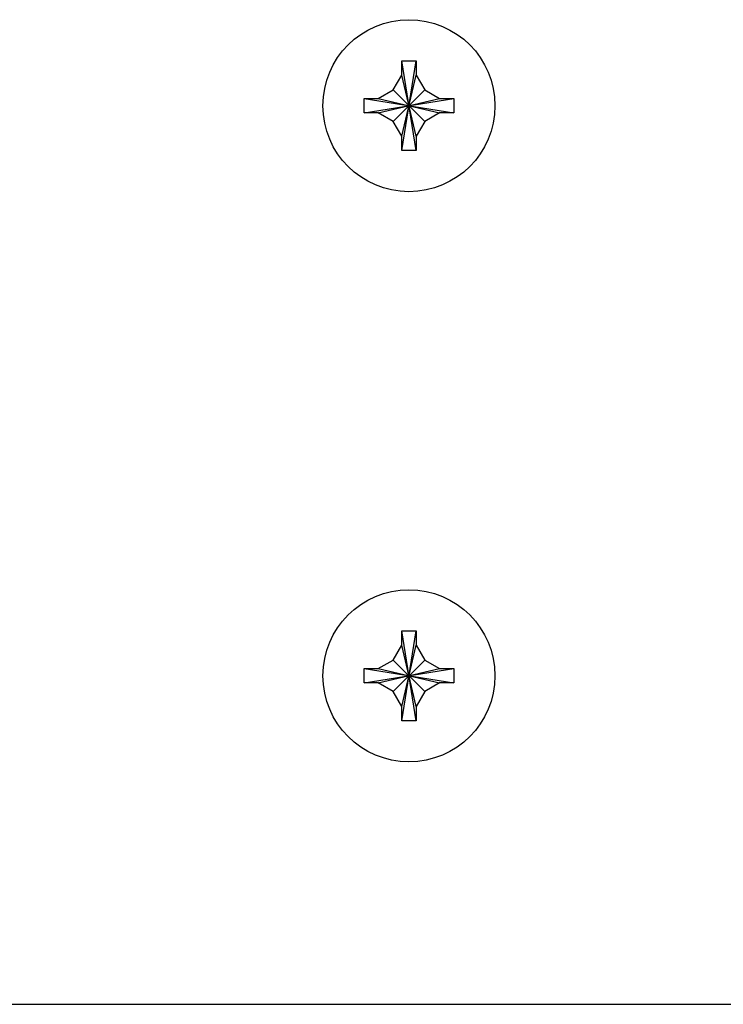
# Model space of a CAD drawing. Header units: inches. Extents: x 0 to 34, y 0 to 22.
# Tile 111 of 119: x 28.51 to 29.25, y 4.627 to 5.663. Entities that reach past the tile are written whole.
import ezdxf

# ---------------------------------------------------------------- set-up
doc = ezdxf.new("R2010")
doc.units = ezdxf.units.IN
doc.header["$LTSCALE"] = 1.87
doc.header["$MEASUREMENT"] = 0
doc.layers.get('0').update_dxf_attribs({"linetype": 'CONTINUOUS'})
doc.layers.add('02___PRT_ALL_AXES', color=7, linetype='CONTINUOUS')

msp = doc.modelspace()

# ---------------------------------------------------------------- linework, layer by layer
at = {"color": 7, "linetype": 'CONTINUOUS'}
for p, q in [((28.91205, 5.60463), (28.91205, 5.61963)), ((28.91205, 5.52513), (28.92705, 5.61963)), ((28.91205, 5.61963), (28.92705, 5.61963)), ((28.92705, 5.52513), (28.91205, 5.61963)), ((28.92705, 5.61963), (28.92705, 5.60463)), ((28.90299, 5.58894), (28.91205, 5.60463)), ((28.92705, 5.54013), (28.91205, 5.60463)), ((28.91205, 5.54013), (28.92705, 5.60463)), ((28.92705, 5.60463), (28.9361, 5.58894)), ((28.8873, 5.57988), (28.90299, 5.58894)), ((28.90299, 5.58894), (28.9361, 5.55582)), ((28.90299, 5.55582), (28.9361, 5.58894)), ((28.9361, 5.58894), (28.9518, 5.57988)), ((28.8723, 5.56488), (28.8723, 5.57988)), ((28.8723, 5.56488), (28.9668, 5.57988)), ((28.8723, 5.57988), (28.8873, 5.57988)), ((28.8723, 5.57988), (28.9668, 5.56488)), ((28.8873, 5.56488), (28.9518, 5.57988)), ((28.8873, 5.57988), (28.9518, 5.56488)), ((28.9518, 5.57988), (28.9668, 5.57988)), ((28.9668, 5.57988), (28.9668, 5.56488)), ((28.8873, 5.56488), (28.8723, 5.56488)), ((28.90299, 5.55582), (28.8873, 5.56488)), ((28.9518, 5.56488), (28.9361, 5.55582)), ((28.9668, 5.56488), (28.9518, 5.56488)), ((28.91205, 5.54013), (28.90299, 5.55582)), ((28.9361, 5.55582), (28.92705, 5.54013)), ((28.91205, 5.52513), (28.91205, 5.54013)), ((28.92705, 5.54013), (28.92705, 5.52513)), ((28.92705, 5.52513), (28.91205, 5.52513)), ((28.91205, 5.01963), (28.92705, 5.01963)), ((28.91205, 5.00463), (28.91205, 5.01963)), ((28.92705, 4.92513), (28.91205, 5.01963)), ((28.91205, 4.92513), (28.92705, 5.01963)), ((28.92705, 5.01963), (28.92705, 5.00463)), ((28.90299, 4.98894), (28.91205, 5.00463)), ((28.92705, 4.94013), (28.91205, 5.00463)), ((28.91205, 4.94013), (28.92705, 5.00463)), ((28.92705, 5.00463), (28.9361, 4.98894)), ((28.8873, 4.97988), (28.90299, 4.98894)), ((28.90299, 4.98894), (28.9361, 4.95582)), ((28.90299, 4.95582), (28.9361, 4.98894)), ((28.9361, 4.98894), (28.9518, 4.97988)), ((28.8723, 4.96488), (28.9668, 4.97988)), ((28.8723, 4.97988), (28.8873, 4.97988)), ((28.8723, 4.97988), (28.9668, 4.96488)), ((28.8723, 4.96488), (28.8723, 4.97988)), ((28.8873, 4.96488), (28.9518, 4.97988)), ((28.8873, 4.97988), (28.9518, 4.96488)), ((28.9518, 4.97988), (28.9668, 4.97988)), ((28.9668, 4.97988), (28.9668, 4.96488)), ((28.8873, 4.96488), (28.8723, 4.96488)), ((28.90299, 4.95582), (28.8873, 4.96488)), ((28.9518, 4.96488), (28.9361, 4.95582)), ((28.9668, 4.96488), (28.9518, 4.96488)), ((28.91205, 4.94013), (28.90299, 4.95582)), ((28.9361, 4.95582), (28.92705, 4.94013)), ((28.91205, 4.92513), (28.91205, 4.94013)), ((28.92705, 4.94013), (28.92705, 4.92513)), ((28.92705, 4.92513), (28.91205, 4.92513)), ((27.46928, 4.62663), (30.36981, 4.62663))]:
    msp.add_line(p, q, dxfattribs=at)
at = {"layer": '02___PRT_ALL_AXES', "color": 7, "linetype": 'CONTINUOUS'}
for centre in [(28.91955, 5.57238), (28.91955, 4.97238)]:
    msp.add_circle(centre, 0.0905, dxfattribs=at)

doc.saveas('drawing.dxf')
